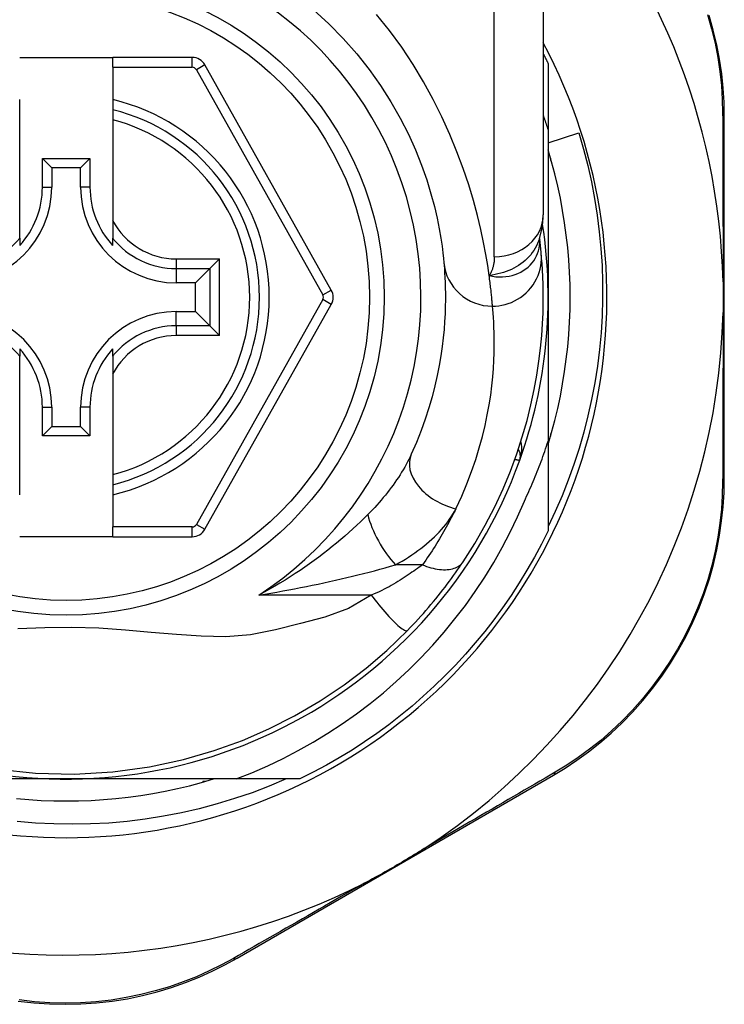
# Model space of a CAD drawing. Header units: inches. Extents: x 9 to 285, y 21 to 142.
# Tile 60 of 140: x 64.398 to 64.965, y 91.263 to 92.056. Entities that reach past the tile are written whole.
import ezdxf

# ---------------------------------------------------------------- set-up
doc = ezdxf.new("R2010")
doc.units = ezdxf.units.IN
doc.header["$MEASUREMENT"] = 0
doc.layers.add('Visible Edges(ANSI)', color=7, linetype='Continuous', lineweight=25)
doc.layers.add('Visible Tangent Edges(ANSI)', color=7, linetype='Continuous', lineweight=25)

msp = doc.modelspace()

# ---------------------------------------------------------------- linework, layer by layer
at = {"layer": 'Visible Edges(ANSI)'}
for p, q in [((64.81937, 92.13628), (64.81937, 91.89902)), ((64.39811, 92.02559), (64.47291, 92.02559)), ((64.53686, 92.02559), (64.47291, 92.02559)), ((64.47291, 92.01772), (64.47291, 92.02559)), ((64.47291, 92.01772), (64.47291, 91.99164)), ((64.6488, 91.83837), (64.54716, 92.01956)), ((64.8233, 92.02067), (64.8233, 91.96761)), ((64.39811, 91.98354), (64.39811, 91.99164)), ((64.47291, 91.99164), (64.47291, 91.98354)), ((64.39811, 91.97541), (64.39811, 91.98354)), ((64.47291, 91.98354), (64.47291, 91.97541)), ((64.39811, 91.89443), (64.39811, 91.97541)), ((64.47291, 91.97541), (64.47291, 91.89443)), ((64.96504, 91.68636), (64.96504, 91.97844)), ((64.8233, 91.96761), (64.8233, 91.83259)), ((64.8233, 91.95684), (64.84791, 91.96478)), ((64.41636, 91.92117), (64.41636, 91.94425)), ((64.41636, 91.94425), (64.42394, 91.93668)), ((64.41636, 91.94425), (64.45465, 91.94425)), ((64.45465, 91.94425), (64.44707, 91.93668)), ((64.45465, 91.94425), (64.45465, 91.92117)), ((64.82527, 91.9445), (64.82527, 91.94259)), ((64.82527, 91.94259), (64.82582, 91.94259)), ((64.42394, 91.93668), (64.42394, 91.92117)), ((64.44707, 91.93668), (64.42394, 91.93668)), ((64.44707, 91.92117), (64.44707, 91.93668)), ((64.39811, 91.88015), (64.39811, 91.89443)), ((64.47291, 91.89443), (64.47291, 91.88015)), ((64.39811, 91.88015), (64.39811, 91.87425)), ((64.47291, 91.87425), (64.47291, 91.88015)), ((64.81645, 91.87985), (64.81644, 91.87989)), ((64.55887, 91.86343), (64.55102, 91.85558)), ((64.55102, 91.85558), (64.53959, 91.84416)), ((64.53959, 91.84416), (64.52409, 91.84416)), ((64.53959, 91.82102), (64.53959, 91.84416)), ((64.8233, 91.83259), (64.8233, 91.71667)), ((64.54716, 91.64579), (64.6488, 91.82681)), ((64.52409, 91.82102), (64.53959, 91.82102)), ((64.55102, 91.8096), (64.53959, 91.82102)), ((64.55102, 91.8096), (64.55887, 91.80175)), ((64.39811, 91.79093), (64.39811, 91.78503)), ((64.39811, 91.77075), (64.39811, 91.78503)), ((64.47291, 91.78503), (64.47291, 91.79093)), ((64.47291, 91.78503), (64.47291, 91.77075)), ((64.39811, 91.68977), (64.39811, 91.77075)), ((64.47291, 91.77075), (64.47291, 91.68977)), ((64.41636, 91.72093), (64.41636, 91.74401)), ((64.42394, 91.74401), (64.42394, 91.7285)), ((64.44707, 91.7285), (64.44707, 91.74401)), ((64.45465, 91.74401), (64.45465, 91.72093)), ((64.41636, 91.72093), (64.42394, 91.7285)), ((64.45465, 91.72093), (64.41636, 91.72093)), ((64.42394, 91.7285), (64.44707, 91.7285)), ((64.45465, 91.72093), (64.44707, 91.7285)), ((64.82582, 91.72259), (64.82527, 91.72259)), ((64.82527, 91.72259), (64.82527, 91.72068)), ((64.8233, 91.71667), (64.8233, 91.64451)), ((64.39811, 91.68164), (64.39811, 91.68977)), ((64.47291, 91.68977), (64.47291, 91.68164)), ((64.39811, 91.67354), (64.39811, 91.68164)), ((64.47291, 91.68164), (64.47291, 91.67354)), ((64.47291, 91.67354), (64.47291, 91.64764)), ((64.47291, 91.63976), (64.47291, 91.64764)), ((64.47291, 91.63976), (64.39811, 91.63976)), ((64.47291, 91.63976), (64.53686, 91.63976)), ((64.43551, 91.44479), (64.2796, 91.44479)), ((64.57221, 91.44479), (64.43551, 91.44479)), ((64.62359, 91.44479), (64.57221, 91.44479)), ((64.57297, 91.30047), (64.82753, 91.44786)), ((64.54742, 91.44283), (64.54551, 91.44283)), ((64.54551, 91.44283), (64.54551, 91.44228))]:
    msp.add_line(p, q, dxfattribs=at)
at = {"layer": 'Visible Edges(ANSI)', "flags": 128}
for points in [[(64.6346, 92.06379), (64.64689, 92.0526), (64.65848, 92.04085), (64.66931, 92.02862), (64.67935, 92.01599), (64.68851, 92.00306), (64.6968, 91.98996), (64.70423, 91.97684), (64.71081, 91.96384), (64.71656, 91.95109), (64.7215, 91.93876), (64.72565, 91.92698), (64.72904, 91.91589), (64.73179, 91.90562), (64.73399, 91.89623), (64.7357, 91.88775), (64.737, 91.88023), (64.73794, 91.87371), (64.7386, 91.86824), (64.73904, 91.86386), (64.73934, 91.86061)], [(64.96504, 91.97844), (64.96481, 91.98957), (64.96412, 92.00093), (64.96293, 92.01247), (64.96122, 92.02413), (64.95898, 92.03586), (64.95621, 92.04762), (64.95288, 92.05938)], [(64.81937, 92.02858), (64.81953, 92.02826), (64.8197, 92.02793), (64.81987, 92.0276), (64.82003, 92.02727), (64.8202, 92.02694), (64.82037, 92.02661), (64.82053, 92.02629), (64.8207, 92.02596), (64.82086, 92.02563), (64.82103, 92.0253), (64.82119, 92.02497), (64.82136, 92.02464), (64.82152, 92.02431), (64.82168, 92.02398), (64.82185, 92.02365), (64.82201, 92.02332), (64.82217, 92.02299), (64.82233, 92.02266), (64.8225, 92.02233), (64.82266, 92.022), (64.82282, 92.02167), (64.82298, 92.02134), (64.82314, 92.02101), (64.8233, 92.02067)], [(64.8233, 91.96761), (64.82315, 91.9681), (64.82299, 91.96858), (64.82283, 91.96907), (64.82267, 91.96955), (64.82251, 91.97004), (64.82235, 91.97052), (64.82219, 91.97101), (64.82203, 91.97149), (64.82187, 91.97198), (64.82171, 91.97246), (64.82154, 91.97295), (64.82138, 91.97343), (64.82121, 91.97391), (64.82105, 91.9744), (64.82088, 91.97488), (64.82072, 91.97536), (64.82055, 91.97584), (64.82038, 91.97633), (64.82022, 91.97681), (64.82005, 91.97729), (64.81988, 91.97777), (64.81971, 91.97825), (64.81954, 91.97874), (64.81937, 91.97922)], [(64.84791, 91.96478), (64.85172, 91.95172), (64.85511, 91.93857), (64.85808, 91.92534), (64.86063, 91.91203), (64.86277, 91.89865), (64.86448, 91.88521), (64.86577, 91.87173), (64.86664, 91.85822), (64.86708, 91.84467), (64.8671, 91.83111), (64.8667, 91.81755), (64.86586, 91.80399), (64.8646, 91.79044), (64.86291, 91.77696), (64.8608, 91.76356), (64.85827, 91.75024), (64.85533, 91.73702), (64.85197, 91.72389), (64.8482, 91.71089), (64.84403, 91.69801), (64.83945, 91.68526), (64.83447, 91.67265), (64.82908, 91.6602), (64.8233, 91.64791)], [(64.8233, 91.71404), (64.82612, 91.72366), (64.82869, 91.73335), (64.83102, 91.7431), (64.83311, 91.75291), (64.83496, 91.76276), (64.83657, 91.77266), (64.83793, 91.78259), (64.83904, 91.79255), (64.8399, 91.80254), (64.84052, 91.81255), (64.8409, 91.82257), (64.84102, 91.83259), (64.8409, 91.84261), (64.84052, 91.85263), (64.8399, 91.86264), (64.83904, 91.87263), (64.83793, 91.88259), (64.83657, 91.89252), (64.83496, 91.90242), (64.83311, 91.91227), (64.83102, 91.92208), (64.82869, 91.93183), (64.82612, 91.94152), (64.8233, 91.95114)], [(64.81634, 91.87959), (64.81867, 91.88948), (64.81937, 91.89902)], [(64.81774, 91.86784), (64.81771, 91.86819), (64.81768, 91.86854), (64.81764, 91.86891), (64.81761, 91.86929), (64.81757, 91.86969), (64.81753, 91.8701), (64.81749, 91.87052), (64.81744, 91.87096), (64.8174, 91.87141), (64.81735, 91.87188), (64.8173, 91.87236), (64.81725, 91.87285), (64.8172, 91.87336), (64.81714, 91.87388), (64.81708, 91.87442), (64.81702, 91.87497), (64.81696, 91.87553), (64.81689, 91.8761), (64.81682, 91.87669), (64.81675, 91.8773), (64.81668, 91.87791), (64.81661, 91.87854), (64.81653, 91.87919), (64.81645, 91.87985)], [(64.75489, 91.61965), (64.76427, 91.63443), (64.77273, 91.64921), (64.78031, 91.66389), (64.78704, 91.6784), (64.79295, 91.69266), (64.7981, 91.70658), (64.80253, 91.72014), (64.8063, 91.73329), (64.80947, 91.74598), (64.81209, 91.75819), (64.81421, 91.76989), (64.81589, 91.78105), (64.81718, 91.79165), (64.81812, 91.80167), (64.81876, 91.8111), (64.81916, 91.81993), (64.81934, 91.82815), (64.81935, 91.83574), (64.81923, 91.84271), (64.81901, 91.84903), (64.81873, 91.85471), (64.8184, 91.85975), (64.81807, 91.86412), (64.81774, 91.86784)], [(64.73934, 91.86061), (64.73955, 91.85815), (64.73978, 91.85531), (64.74, 91.85209), (64.74021, 91.8485), (64.74039, 91.84452), (64.74053, 91.84018), (64.74061, 91.83548), (64.74062, 91.83041), (64.74053, 91.82499), (64.74034, 91.81923), (64.74002, 91.81313), (64.73954, 91.80669), (64.73888, 91.79992), (64.73803, 91.79282), (64.73695, 91.78539), (64.73564, 91.77763), (64.73404, 91.76955), (64.73215, 91.76118), (64.72993, 91.75253), (64.72737, 91.74364), (64.72444, 91.73453), (64.72111, 91.72522), (64.71737, 91.71574), (64.71318, 91.70612)], [(64.96404, 91.84491), (64.96406, 91.84388), (64.96408, 91.84285), (64.9641, 91.84182), (64.96412, 91.84079), (64.96413, 91.83976), (64.96414, 91.83873), (64.96415, 91.8377), (64.96416, 91.83668), (64.96417, 91.83565), (64.96417, 91.83463), (64.96418, 91.83361), (64.96418, 91.83258), (64.96418, 91.83156), (64.96417, 91.83053), (64.96417, 91.82951), (64.96416, 91.82848), (64.96415, 91.82746), (64.96414, 91.82643), (64.96413, 91.82541), (64.96412, 91.82438), (64.9641, 91.82335), (64.96408, 91.82232), (64.96406, 91.8213), (64.96404, 91.82027)], [(64.80416, 91.66845), (64.80508, 91.67041), (64.80599, 91.67238), (64.80689, 91.67435), (64.80778, 91.67632), (64.80866, 91.6783), (64.80953, 91.68028), (64.81039, 91.68226), (64.81123, 91.68426), (64.81207, 91.68625), (64.81289, 91.68825), (64.81371, 91.69025), (64.81451, 91.69226), (64.8153, 91.69427), (64.81609, 91.69629), (64.81686, 91.69831), (64.81762, 91.70033), (64.81836, 91.70236), (64.8191, 91.7044), (64.81983, 91.70643), (64.82055, 91.70847), (64.82125, 91.71052), (64.82195, 91.71256), (64.82263, 91.71461), (64.8233, 91.71667)], [(64.82753, 91.44786), (64.83701, 91.45361), (64.84646, 91.45987), (64.85581, 91.46665), (64.86501, 91.47393), (64.87401, 91.4817), (64.88278, 91.48996), (64.89126, 91.49869), (64.89944, 91.50789), (64.90725, 91.51754), (64.91467, 91.5276), (64.92166, 91.53804), (64.92819, 91.54881), (64.93423, 91.55985), (64.93976, 91.57112), (64.94475, 91.58258), (64.94916, 91.59418), (64.953, 91.60585), (64.95628, 91.61757), (64.95902, 91.62927), (64.96122, 91.64094), (64.96291, 91.65252), (64.9641, 91.66397), (64.9648, 91.67527), (64.96504, 91.68636)], [(64.57221, 91.44479), (64.58501, 91.44988), (64.59763, 91.4554), (64.61006, 91.46134), (64.62229, 91.46769), (64.63432, 91.47447), (64.64612, 91.48165), (64.65769, 91.48923), (64.66898, 91.49719), (64.67998, 91.50553), (64.6907, 91.51422), (64.70111, 91.52327), (64.71121, 91.53267), (64.72099, 91.54241), (64.73043, 91.55248), (64.73954, 91.56288), (64.7483, 91.57358), (64.75667, 91.58457), (64.76466, 91.59582), (64.77226, 91.60733), (64.77947, 91.6191), (64.78626, 91.6311), (64.79265, 91.64334), (64.79862, 91.65579), (64.80416, 91.66845)], [(64.8233, 91.64451), (64.81792, 91.63379), (64.81224, 91.62323), (64.80628, 91.61283), (64.80002, 91.60261), (64.79348, 91.59256), (64.78667, 91.58269), (64.77958, 91.57302), (64.77223, 91.56355), (64.76461, 91.55429), (64.75675, 91.54525), (64.74863, 91.53642), (64.74027, 91.52783), (64.73168, 91.51947), (64.72285, 91.51135), (64.71381, 91.50348), (64.70454, 91.49587), (64.69508, 91.48852), (64.6854, 91.48143), (64.67554, 91.47462), (64.66549, 91.46808), (64.65526, 91.46182), (64.64487, 91.45585), (64.63431, 91.45018), (64.62359, 91.44479)], [(64.71015, 91.56441), (64.7123, 91.56663), (64.71444, 91.56888), (64.71657, 91.57115), (64.71869, 91.57344), (64.72079, 91.57576), (64.72288, 91.5781), (64.72495, 91.58045), (64.72698, 91.58281), (64.72899, 91.58517), (64.73096, 91.58753), (64.73291, 91.58989), (64.73481, 91.59225), (64.73669, 91.5946), (64.73853, 91.59695), (64.74033, 91.59928), (64.7421, 91.60161), (64.74383, 91.60393), (64.74552, 91.60623), (64.74718, 91.60853), (64.74881, 91.6108), (64.75039, 91.61305), (64.75193, 91.61528), (64.75343, 91.61748), (64.75489, 91.61965)], [(64.38015, 91.45274), (64.41073, 91.44953), (64.44189, 91.44879), (64.47296, 91.45058), (64.50267, 91.45465), (64.52988, 91.46051), (64.55467, 91.4677), (64.57741, 91.47591), (64.59868, 91.48514), (64.61927, 91.49557), (64.63984, 91.50763), (64.65928, 91.52069), (64.67682, 91.53402), (64.69344, 91.5483), (64.71015, 91.56441)], [(64.39547, 91.42906), (64.40546, 91.42819), (64.41546, 91.42757), (64.42548, 91.4272), (64.43551, 91.42708), (64.44553, 91.4272), (64.45555, 91.42757), (64.46556, 91.42819), (64.47555, 91.42906), (64.48551, 91.43017), (64.49544, 91.43153), (64.50534, 91.43314), (64.51519, 91.43498), (64.525, 91.43708), (64.53475, 91.43941), (64.54444, 91.44198), (64.55406, 91.44479)], [(64.61242, 91.44479), (64.59882, 91.43905), (64.58502, 91.43377), (64.57102, 91.42898), (64.55686, 91.42467), (64.54258, 91.42086), (64.52819, 91.41755), (64.51371, 91.41474), (64.49914, 91.41244), (64.48451, 91.41065), (64.46982, 91.40937), (64.45509, 91.40859), (64.44034, 91.40833), (64.42556, 91.40858), (64.41079, 91.40935), (64.39604, 91.41064)], [(64.72362, 91.38886), (64.72168, 91.38761), (64.71973, 91.38637), (64.71778, 91.38514), (64.71582, 91.38393), (64.71384, 91.38271), (64.71184, 91.3815), (64.70983, 91.38029), (64.70783, 91.3791), (64.70585, 91.37792), (64.70388, 91.37677), (64.70192, 91.37562), (64.69995, 91.37448), (64.69798, 91.37334), (64.69601, 91.37221), (64.69403, 91.37108), (64.69205, 91.36996), (64.69006, 91.36884), (64.68805, 91.36772), (64.68601, 91.36659), (64.68394, 91.36546), (64.68186, 91.36434), (64.67977, 91.36322), (64.67768, 91.36213), (64.67562, 91.36107)], [(64.397, 91.26601), (64.40948, 91.26459), (64.42208, 91.26373), (64.43474, 91.26343), (64.44739, 91.2637), (64.45999, 91.26454), (64.47248, 91.26595), (64.4848, 91.26794), (64.4969, 91.27046), (64.50874, 91.27349), (64.52031, 91.27699), (64.53157, 91.28094), (64.54249, 91.28529), (64.55305, 91.29002), (64.56322, 91.29509), (64.57297, 91.30047)]]:
    msp.add_lwpolyline(points, dxfattribs=at)
at = {"layer": 'Visible Edges(ANSI)'}
msp.add_circle((64.43551, 91.83259), 0.25591, dxfattribs=at)
for centre, radius, start, end in [((64.43465, 91.83259), 0.52953, 1.33308, 43.40464), ((64.43551, 91.83259), 0.43504, 151.92751, 28.07249), ((64.53686, 92.01378), 0.01181, 29.29123, 90), ((64.43551, 91.83259), 0.15551, 283.91643, 76.08357), ((64.34693, 91.92117), 0.07702, 270, 0), ((64.34693, 91.92117), 0.06944, 317.48259, 0), ((64.52409, 91.92117), 0.07702, 180, 270), ((64.52409, 91.92117), 0.06944, 180, 222.51741), ((64.43551, 91.83259), 0.3878, 171.33391, 340.21195), ((64.43551, 91.83259), 0.3878, 340.21195, 8.66609), ((64.6385, 91.83259), 0.01181, 330.68681, 29.29123), ((64.34693, 91.74401), 0.07702, 0, 90), ((64.52409, 91.74401), 0.07702, 90, 180), ((64.43465, 91.83259), 0.52953, 303.07249, 358.66692), ((64.34693, 91.74401), 0.06944, 0, 42.51741), ((64.52409, 91.74401), 0.06944, 137.48259, 180), ((64.79114, 91.70464), 0.00984, 340.21195, 33.93658), ((64.53686, 91.65157), 0.01181, 270, 330.68681), ((64.43465, 91.83259), 0.52953, 251.08535, 297.06854)]:
    msp.add_arc(centre, radius, start, end, dxfattribs=at)
at = {"layer": 'Visible Tangent Edges(ANSI)'}
for p, q in [((64.78, 91.86513), (64.78, 92.13628)), ((64.53686, 92.01772), (64.53686, 92.02559)), ((64.47291, 92.01772), (64.53686, 92.01772)), ((64.54716, 92.01956), (64.54029, 92.01571)), ((64.54029, 92.01571), (64.64193, 91.83452)), ((64.41636, 91.92117), (64.42394, 91.92117)), ((64.45465, 91.92117), (64.44707, 91.92117)), ((64.52409, 91.86343), (64.55887, 91.86343)), ((64.52409, 91.86343), (64.52409, 91.85558)), ((64.55887, 91.80175), (64.55887, 91.86343)), ((64.52409, 91.85558), (64.55102, 91.85558)), ((64.52409, 91.85558), (64.52409, 91.84416)), ((64.55102, 91.85558), (64.55102, 91.8096)), ((64.64193, 91.83452), (64.6488, 91.83837)), ((64.64193, 91.83066), (64.54029, 91.64965)), ((64.6488, 91.82681), (64.64193, 91.83066)), ((64.52409, 91.8096), (64.52409, 91.82102)), ((64.52409, 91.8096), (64.52409, 91.80175)), ((64.55102, 91.8096), (64.52409, 91.8096)), ((64.55887, 91.80175), (64.52409, 91.80175)), ((64.41636, 91.74401), (64.42394, 91.74401)), ((64.45465, 91.74401), (64.44707, 91.74401)), ((64.54029, 91.64965), (64.54716, 91.64579)), ((64.53686, 91.64764), (64.47291, 91.64764)), ((64.53686, 91.63976), (64.53686, 91.64764)), ((64.72213, 91.61719), (64.70047, 91.61719)), ((64.68099, 91.59288), (64.59047, 91.59288))]:
    msp.add_line(p, q, dxfattribs=at)
at = {"layer": 'Visible Tangent Edges(ANSI)', "flags": 128}
for points in [[(64.77586, 91.85006), (64.77469, 91.85803), (64.77323, 91.8669), (64.77141, 91.87661), (64.76917, 91.88713), (64.76648, 91.89841), (64.76326, 91.9104), (64.75944, 91.92303), (64.75499, 91.93617), (64.74991, 91.94973), (64.74418, 91.9636), (64.7378, 91.97767), (64.73075, 91.99182), (64.72302, 92.00595), (64.71461, 92.01996), (64.70549, 92.03374), (64.69572, 92.04719), (64.68532, 92.06026)], [(64.95156, 92.06007), (64.95484, 92.04856), (64.95759, 92.03705), (64.95981, 92.02558), (64.96152, 92.01417), (64.96272, 92.00288), (64.96344, 91.99176), (64.96371, 91.98087)], [(64.96371, 91.98087), (64.96373, 91.97564), (64.96375, 91.97036), (64.96377, 91.96505), (64.96379, 91.95968), (64.96381, 91.95428), (64.96383, 91.94884), (64.96385, 91.94335), (64.96387, 91.93783), (64.96389, 91.93227), (64.9639, 91.92667), (64.96392, 91.92103), (64.96393, 91.91536), (64.96395, 91.90965), (64.96396, 91.9039), (64.96397, 91.89813), (64.96398, 91.89232), (64.96399, 91.88648), (64.964, 91.8806), (64.96401, 91.8747), (64.96402, 91.86877), (64.96403, 91.86283), (64.96403, 91.85687), (64.96404, 91.85089), (64.96404, 91.84491)], [(64.81635, 91.8796), (64.81565, 91.87765), (64.81485, 91.87573), (64.81394, 91.87385), (64.81292, 91.87201), (64.8118, 91.87023), (64.81057, 91.8685), (64.80926, 91.86683), (64.80785, 91.86522), (64.80635, 91.86368), (64.80476, 91.8622), (64.8031, 91.8608), (64.80135, 91.85948), (64.79953, 91.85824), (64.79764, 91.85708), (64.7957, 91.856), (64.79369, 91.85502), (64.79164, 91.85412), (64.78952, 91.8533), (64.78736, 91.85257), (64.78515, 91.85192), (64.78289, 91.85134), (64.78059, 91.85084), (64.77824, 91.85041), (64.77586, 91.85006)], [(64.81654, 91.87857), (64.81654, 91.87864), (64.81654, 91.87871), (64.81653, 91.87878), (64.81653, 91.87885), (64.81652, 91.87892), (64.81652, 91.87898), (64.81651, 91.87905), (64.81651, 91.87911), (64.81651, 91.87917), (64.8165, 91.87922), (64.8165, 91.87928), (64.81649, 91.87933), (64.81649, 91.87938), (64.81649, 91.87943), (64.81648, 91.87948), (64.81648, 91.87953), (64.81648, 91.87957), (64.81647, 91.87962), (64.81647, 91.87966), (64.81646, 91.8797), (64.81646, 91.87974), (64.81645, 91.87978), (64.81645, 91.87981), (64.81645, 91.87985)], [(64.77586, 91.85006), (64.77859, 91.84948), (64.78132, 91.84912), (64.78401, 91.84895), (64.78667, 91.84897), (64.78928, 91.84918), (64.79183, 91.84957), (64.79432, 91.85014), (64.79672, 91.85088), (64.79903, 91.85178), (64.80123, 91.85284), (64.80331, 91.85405), (64.80527, 91.85539), (64.8071, 91.85686), (64.80879, 91.85844), (64.81033, 91.86014), (64.81171, 91.86194), (64.81293, 91.86383), (64.81398, 91.86579), (64.81486, 91.86782), (64.81556, 91.8699), (64.81608, 91.87204), (64.81642, 91.8742), (64.81657, 91.87639), (64.81654, 91.87857)], [(64.78, 91.86513), (64.77999, 91.86444), (64.77997, 91.86375), (64.77994, 91.86306), (64.77989, 91.86239), (64.77983, 91.86171), (64.77975, 91.86104), (64.77966, 91.86038), (64.77955, 91.85972), (64.77943, 91.85907), (64.7793, 91.85842), (64.77915, 91.85778), (64.77899, 91.85715), (64.77881, 91.85652), (64.77862, 91.8559), (64.77841, 91.85528), (64.77819, 91.85467), (64.77795, 91.85407), (64.7777, 91.85348), (64.77743, 91.85289), (64.77714, 91.85231), (64.77684, 91.85173), (64.77653, 91.85117), (64.7762, 91.85061), (64.77586, 91.85006)], [(64.77854, 91.82536), (64.78099, 91.82545), (64.7835, 91.82569), (64.78605, 91.82609), (64.78862, 91.82668), (64.79119, 91.82746), (64.79375, 91.82842), (64.79627, 91.82957), (64.79874, 91.83092), (64.80113, 91.83245), (64.80342, 91.83417), (64.80558, 91.83605), (64.80761, 91.83809), (64.80948, 91.84027), (64.81118, 91.84258), (64.8127, 91.84499), (64.81402, 91.84748), (64.81515, 91.85003), (64.81608, 91.85261), (64.81681, 91.85522), (64.81735, 91.85782), (64.81771, 91.8604), (64.81788, 91.86294), (64.81789, 91.86543), (64.81774, 91.86784)], [(64.77854, 91.82536), (64.77849, 91.82595), (64.77844, 91.82657), (64.77839, 91.82724), (64.77833, 91.82794), (64.77826, 91.82869), (64.77819, 91.82947), (64.77812, 91.83029), (64.77804, 91.83115), (64.77796, 91.83205), (64.77787, 91.83298), (64.77777, 91.83396), (64.77767, 91.83497), (64.77756, 91.83602), (64.77744, 91.83711), (64.77732, 91.83824), (64.77719, 91.83941), (64.77705, 91.84061), (64.77691, 91.84185), (64.77675, 91.84312), (64.77659, 91.84444), (64.77642, 91.84579), (64.77624, 91.84718), (64.77605, 91.8486), (64.77586, 91.85006)], [(64.74901, 91.66234), (64.75373, 91.67249), (64.75796, 91.68249), (64.76172, 91.69232), (64.76503, 91.70193), (64.76792, 91.71131), (64.77042, 91.72044), (64.77256, 91.72927), (64.77436, 91.7378), (64.77585, 91.74599), (64.77706, 91.75383), (64.77803, 91.76132), (64.77877, 91.76847), (64.77931, 91.77526), (64.77967, 91.7817), (64.77989, 91.78777), (64.77999, 91.79349), (64.77998, 91.79884), (64.77989, 91.80381), (64.77973, 91.80839), (64.77953, 91.81258), (64.77929, 91.81637), (64.77904, 91.81977), (64.77879, 91.82277), (64.77854, 91.82536)], [(64.96404, 91.82027), (64.96404, 91.81428), (64.96403, 91.8083), (64.96403, 91.80232), (64.96402, 91.79637), (64.96401, 91.79043), (64.964, 91.78452), (64.96399, 91.77864), (64.96398, 91.77279), (64.96397, 91.76697), (64.96396, 91.76118), (64.96395, 91.75542), (64.96393, 91.74969), (64.96392, 91.74399), (64.9639, 91.73833), (64.96388, 91.73271), (64.96387, 91.72712), (64.96385, 91.72157), (64.96383, 91.71606), (64.96381, 91.71059), (64.96379, 91.70516), (64.96377, 91.69978), (64.96375, 91.69445), (64.96373, 91.68916), (64.96371, 91.68392)], [(64.8004, 91.7013), (64.80062, 91.70191), (64.80081, 91.70253), (64.801, 91.70315), (64.80117, 91.70377), (64.80133, 91.7044), (64.80147, 91.70503), (64.8016, 91.70566), (64.80172, 91.7063), (64.80182, 91.70694), (64.8019, 91.70757), (64.80197, 91.70821), (64.80203, 91.70885), (64.80207, 91.70949), (64.80209, 91.71013), (64.80209, 91.71076), (64.80208, 91.7114), (64.80206, 91.71203), (64.80201, 91.71267), (64.80195, 91.7133), (64.80187, 91.71392), (64.80177, 91.71454), (64.80165, 91.71516), (64.80151, 91.71577), (64.80135, 91.71637)], [(64.71318, 91.70612), (64.71223, 91.70407), (64.71121, 91.70202), (64.71015, 91.69995), (64.70904, 91.69788), (64.70788, 91.69581), (64.70667, 91.69373), (64.70542, 91.69166), (64.70412, 91.68959), (64.70278, 91.68752), (64.70141, 91.68547), (64.69999, 91.68342), (64.69853, 91.68137), (64.69704, 91.67934), (64.6955, 91.67731), (64.69393, 91.67529), (64.69232, 91.67327), (64.69067, 91.67127), (64.68899, 91.66928), (64.68727, 91.66729), (64.68551, 91.66532), (64.68372, 91.66336), (64.6819, 91.66142), (64.68005, 91.65949), (64.67816, 91.65758)], [(64.79651, 91.70213), (64.79681, 91.70206), (64.7971, 91.702), (64.79738, 91.70194), (64.79765, 91.70189), (64.79791, 91.70183), (64.79816, 91.70178), (64.79839, 91.70173), (64.79862, 91.70168), (64.79883, 91.70164), (64.79903, 91.7016), (64.79921, 91.70156), (64.79938, 91.70152), (64.79954, 91.70149), (64.79969, 91.70146), (64.79982, 91.70143), (64.79994, 91.7014), (64.80005, 91.70138), (64.80014, 91.70136), (64.80022, 91.70134), (64.80029, 91.70133), (64.80034, 91.70132), (64.80038, 91.70131), (64.8004, 91.70131), (64.8004, 91.7013)], [(64.96371, 91.68392), (64.96343, 91.67307), (64.96271, 91.66202), (64.9615, 91.65081), (64.95981, 91.63948), (64.95762, 91.62806), (64.95492, 91.61661), (64.95168, 91.60515), (64.9479, 91.59372), (64.94356, 91.58237), (64.93867, 91.57116), (64.93325, 91.56012), (64.92733, 91.54931), (64.92094, 91.53877), (64.9141, 91.52854), (64.90685, 91.51868), (64.89921, 91.50922), (64.89122, 91.5002), (64.88293, 91.49164), (64.87437, 91.48353), (64.86558, 91.47589), (64.85659, 91.46874), (64.84746, 91.46207), (64.83824, 91.45591), (64.82899, 91.45024)], [(64.67816, 91.65758), (64.67529, 91.65473), (64.67233, 91.65187), (64.66929, 91.649), (64.66618, 91.64612), (64.66299, 91.64325), (64.65973, 91.64038), (64.6564, 91.63751), (64.65301, 91.63466), (64.64955, 91.63183), (64.64603, 91.62902), (64.64246, 91.62623), (64.63882, 91.62347), (64.63512, 91.62073), (64.63136, 91.61802), (64.62753, 91.61534), (64.62365, 91.61269), (64.6197, 91.61007), (64.61569, 91.60749), (64.61163, 91.60494), (64.60751, 91.60244), (64.60333, 91.59998), (64.59909, 91.59757), (64.59481, 91.5952), (64.59047, 91.59288)], [(64.70047, 91.61719), (64.70318, 91.6187), (64.70586, 91.62026), (64.70848, 91.62185), (64.71106, 91.62348), (64.71359, 91.62515), (64.71607, 91.62685), (64.71848, 91.62859), (64.72085, 91.63035), (64.72315, 91.63215), (64.72539, 91.63398), (64.72757, 91.63584), (64.72968, 91.63773), (64.73173, 91.63964), (64.7337, 91.64159), (64.73561, 91.64356), (64.73744, 91.64556), (64.7392, 91.64759), (64.74087, 91.64964), (64.74247, 91.65171), (64.74397, 91.65381), (64.74538, 91.65592), (64.7467, 91.65805), (64.74791, 91.66019), (64.74901, 91.66234)], [(64.74901, 91.66234), (64.7481, 91.66049), (64.74717, 91.65863), (64.74623, 91.65677), (64.74526, 91.6549), (64.74428, 91.65303), (64.74328, 91.65116), (64.74227, 91.64929), (64.74123, 91.64741), (64.74018, 91.64553), (64.7391, 91.64364), (64.73801, 91.64176), (64.7369, 91.63987), (64.73578, 91.63798), (64.73463, 91.63609), (64.73347, 91.6342), (64.73228, 91.63231), (64.73108, 91.63042), (64.72986, 91.62853), (64.72863, 91.62664), (64.72737, 91.62475), (64.72609, 91.62286), (64.72479, 91.62097), (64.72347, 91.61908), (64.72213, 91.61719)], [(64.72213, 91.61719), (64.72381, 91.61652), (64.72551, 91.61591), (64.72722, 91.61535), (64.72894, 91.61485), (64.73066, 91.61441), (64.73237, 91.61404), (64.73407, 91.61373), (64.73575, 91.6135), (64.7374, 91.61334), (64.73902, 91.61326), (64.7406, 91.61326), (64.74212, 91.61333), (64.7436, 91.61348), (64.74501, 91.61371), (64.74635, 91.61402), (64.74762, 91.61439), (64.74882, 91.61484), (64.74994, 91.61536), (64.75098, 91.61594), (64.75193, 91.61658), (64.7528, 91.61727), (64.75358, 91.61802), (64.75428, 91.61882), (64.75489, 91.61965)], [(64.59047, 91.59288), (64.59531, 91.59367), (64.60014, 91.59447), (64.60496, 91.5953), (64.60977, 91.59615), (64.61455, 91.59702), (64.61932, 91.59792), (64.62408, 91.59883), (64.62881, 91.59977), (64.63352, 91.60072), (64.63821, 91.6017), (64.64287, 91.6027), (64.6475, 91.60371), (64.65212, 91.60474), (64.6567, 91.60579), (64.66126, 91.60687), (64.66579, 91.60796), (64.6703, 91.60906), (64.67476, 91.61019), (64.67919, 91.61133), (64.68356, 91.61248), (64.68788, 91.61364), (64.69215, 91.61482), (64.69634, 91.616), (64.70047, 91.61719)], [(64.72213, 91.61719), (64.72082, 91.61621), (64.71948, 91.61523), (64.71809, 91.61423), (64.71667, 91.61322), (64.71522, 91.61219), (64.71373, 91.61117), (64.7122, 91.61013), (64.71065, 91.60909), (64.70906, 91.60805), (64.70745, 91.607), (64.7058, 91.60595), (64.70412, 91.60489), (64.7024, 91.60383), (64.70066, 91.60278), (64.69889, 91.60172), (64.69709, 91.60066), (64.69526, 91.5996), (64.6934, 91.59854), (64.69149, 91.59751), (64.68951, 91.59651), (64.68746, 91.59554), (64.68535, 91.59461), (64.68319, 91.59373), (64.68099, 91.59288)], [(64.68099, 91.59288), (64.66276, 91.58212), (64.64369, 91.57505), (64.62402, 91.56984), (64.60391, 91.56476), (64.58375, 91.56072), (64.56386, 91.55929), (64.54411, 91.55963), (64.5242, 91.56101), (64.50394, 91.56283), (64.48312, 91.56464), (64.46165, 91.56608), (64.43993, 91.56682), (64.4183, 91.56657), (64.39661, 91.56568)], [(64.68099, 91.59288), (64.68245, 91.59095), (64.68397, 91.58898), (64.68552, 91.58701), (64.68711, 91.58503), (64.68872, 91.58307), (64.69035, 91.58113), (64.69198, 91.57923), (64.6936, 91.5774), (64.6952, 91.57563), (64.69676, 91.57396), (64.69828, 91.57239), (64.69974, 91.57093), (64.70114, 91.5696), (64.70246, 91.5684), (64.70369, 91.56735), (64.70482, 91.56644), (64.70586, 91.56568), (64.70679, 91.56508), (64.70761, 91.56462), (64.70833, 91.56431), (64.70894, 91.56414), (64.70944, 91.56411), (64.70984, 91.5642), (64.71015, 91.56441)], [(64.82899, 91.45024), (64.82492, 91.44786), (64.82081, 91.44547), (64.81668, 91.44305), (64.81251, 91.44062), (64.80832, 91.43816), (64.80409, 91.4357), (64.79983, 91.43321), (64.79555, 91.43071), (64.79124, 91.4282), (64.7869, 91.42566), (64.78253, 91.42312), (64.77814, 91.42056), (64.77372, 91.41798), (64.76927, 91.41539), (64.76481, 91.41279), (64.76031, 91.41018), (64.7558, 91.40755), (64.75126, 91.40491), (64.74671, 91.40226), (64.74213, 91.3996), (64.73753, 91.39693), (64.73291, 91.39425), (64.72827, 91.39155), (64.72362, 91.38886)], [(64.67562, 91.36107), (64.67098, 91.35839), (64.66636, 91.35571), (64.66174, 91.35305), (64.65715, 91.3504), (64.65257, 91.34776), (64.64801, 91.34513), (64.64348, 91.34252), (64.63897, 91.33992), (64.63447, 91.33733), (64.63, 91.33476), (64.62556, 91.3322), (64.62113, 91.32965), (64.61673, 91.32712), (64.61236, 91.32461), (64.60801, 91.32211), (64.60369, 91.31963), (64.59939, 91.31716), (64.59513, 91.31471), (64.59089, 91.31227), (64.58668, 91.30986), (64.58251, 91.30746), (64.57836, 91.30509), (64.57425, 91.30273), (64.57018, 91.30039)], [(64.57018, 91.30039), (64.56061, 91.29517), (64.55064, 91.29025), (64.54029, 91.28566), (64.52959, 91.28143), (64.51856, 91.2776), (64.50722, 91.27419), (64.49562, 91.27125), (64.48377, 91.2688), (64.4717, 91.26687), (64.45947, 91.2655), (64.44713, 91.26469), (64.43474, 91.26443), (64.42235, 91.26471), (64.41001, 91.26555), (64.39778, 91.26693)]]:
    msp.add_lwpolyline(points, dxfattribs=at)
at = {"layer": 'Visible Tangent Edges(ANSI)'}
msp.add_circle((64.43551, 91.83259), 0.24409, dxfattribs=at)
for centre, radius, start, end in [((64.43551, 91.83259), 0.28543, 302.8812, 237.1188), ((64.53686, 92.01378), 0.00394, 29.29123, 90), ((64.43551, 91.83259), 0.16339, 283.23324, 76.76676), ((64.43551, 91.83259), 0.14764, 284.67485, 75.32515), ((64.52409, 91.92117), 0.05775, 207.58522, 270), ((64.34693, 91.92117), 0.06559, 270, 321.29033), ((64.52409, 91.92117), 0.06559, 218.70967, 270), ((64.6385, 91.83259), 0.00394, 330.68681, 29.29123), ((64.34693, 91.74401), 0.06559, 38.70967, 90), ((64.52409, 91.74401), 0.06559, 90, 141.29033), ((64.52409, 91.74401), 0.05775, 90, 152.41478), ((64.53686, 91.65157), 0.00394, 270, 330.68681)]:
    msp.add_arc(centre, radius, start, end, dxfattribs=at)
for centre, major_axis, ratio, start_param, end_param in [((64.95504, 91.97844), (0.01, 0), 0.487954, 0, 0.52137), ((64.78, 91.89902), (0.03937, 0), 0.860915, 4.712389, 6.283185), ((65.01286, 91.89261), (-0.19646, -0.01245), 0.394768, 0.00408, 0.020515), ((64.77854, 91.86423), (-0.0392, -0.00362), 0.987056, 0, 1.480007), ((64.74901, 91.68981), (-0.03583, 0.01632), 0.663135, 0, 1.864107), ((64.95504, 91.68636), (0.01, 0), 0.488859, 5.761481, 6.283185), ((64.70047, 91.64149), (0.01985, -0.034), 0.367954, 4.019795, 5.274641), ((64.82252, 91.45651), (0.00501, -0.00865), 0.491578, 0, 0.522713), ((64.56796, 91.30912), (0.00501, -0.00865), 0.490887, 5.760729, 6.283185)]:
    msp.add_ellipse(centre, major_axis=major_axis, ratio=ratio, start_param=start_param, end_param=end_param, dxfattribs=at)

doc.saveas('drawing.dxf')
